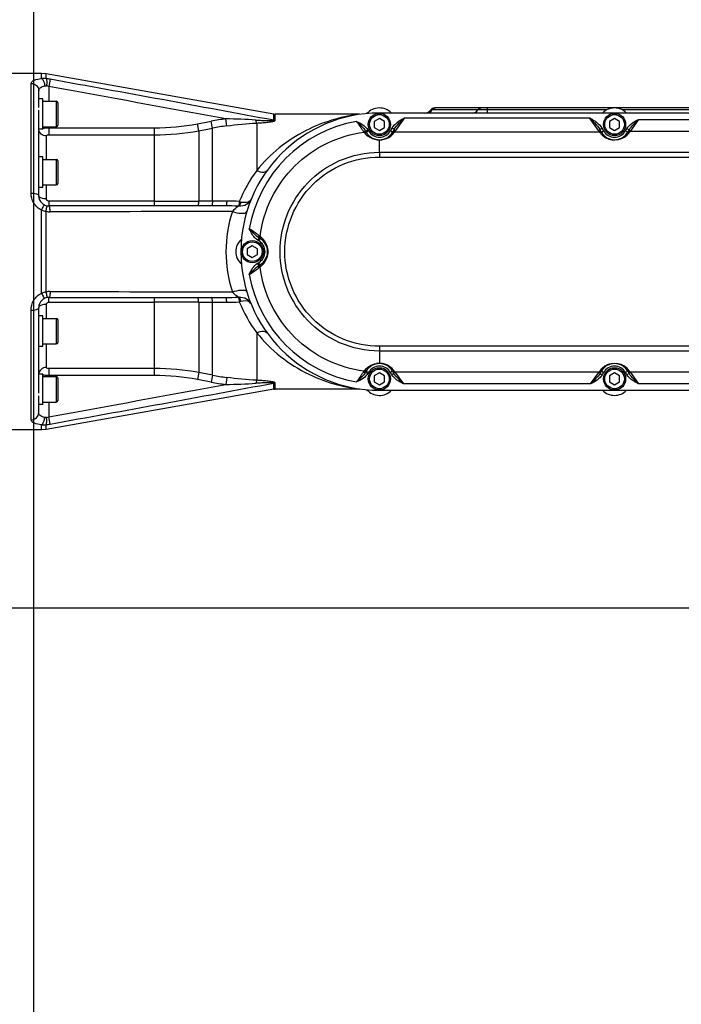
# Model space of a CAD drawing. Header units: millimetres. Extents: x 0 to 8410, y 0 to 5940.
# Tile 80 of 85: x 4230 to 4491, y 4258 to 4645. Entities that reach past the tile are written whole.
import ezdxf

# ---------------------------------------------------------------- set-up
doc = ezdxf.new("R2010")
doc.units = ezdxf.units.MM
doc.header["$LTSCALE"] = 462.55
doc.layers.get('0').update_dxf_attribs({"linetype": 'CONTINUOUS'})
for name, color, linetype in [('204101000013-1_DXF_DIMENSION', 7, 'CONTINUOUS'), ('204101000013_DXF_DIMENSION', 7, 'CONTINUOUS'), ('304102000041DXF_CONTINUOUS_LINE', 7, 'CONTINUOUS'), ('304102000042DXF_CONTINUOUS_LINE', 7, 'CONTINUOUS'), ('304106000033DXF_CONTINUOUS_LINE', 7, 'CONTINUOUS'), ('501023000065DXF_CONTINUOUS_LINE', 7, 'CONTINUOUS'), ('501023000132DXF_CONTINUOUS_LINE', 7, 'CONTINUOUS'), ('504021000002DXF_CONTINUOUS_LINE', 7, 'CONTINUOUS')]:
    doc.layers.add(name, color=color, linetype=linetype)
doc.styles.get("Standard").update_dxf_attribs({"font": 'txt', "width": 0.7})
doc.dimstyles.new('DIMSTYLE_3', dxfattribs={"dimtxt": 70, "dimasz": 60, "dimexe": 1.5, "dimexo": 0, "dimgap": 1.75, "dimtad": 0, "dimtih": 1, "dimtoh": 1, "dimdec": 0, "dimdsep": 46, "dimtxsty": 'Standard', "dimblk": '_FILLED', "dimblk1": '_FILLED', "dimblk2": '_FILLED', "dimcen": 0.09, "dimclrt": 5, "dimazin": 2, "dimtfac": 1, "dimtdec": 0, "dimtofl": 0, "dimtmove": 0, "dimatfit": 3, "dimldrblk": '_FILLED', "dimfxl": 0, "dimtolj": 1, "dimarcsym": 0})
doc.dimstyles.new('DIMSTYLE_4', dxfattribs={"dimtxt": 70, "dimasz": 60, "dimexe": 1.5, "dimexo": 0, "dimgap": 1.75, "dimtad": 0, "dimtih": 1, "dimtoh": 1, "dimdec": 9, "dimdsep": 46, "dimtxsty": 'Standard', "dimblk": '_FILLED', "dimblk1": '_FILLED', "dimblk2": '_FILLED', "dimcen": 0.09, "dimclrt": 5, "dimazin": 2, "dimtp": 0.01, "dimtm": 0.01, "dimtfac": 1, "dimtdec": 9, "dimtofl": 0, "dimtmove": 0, "dimatfit": 3, "dimldrblk": '_FILLED', "dimfxl": 0, "dimtolj": 1, "dimarcsym": 0})
doc.dimstyles.new('DIMSTYLE_7', dxfattribs={"dimtxt": 70, "dimasz": 60, "dimexe": 1.5, "dimexo": 0, "dimgap": 1.75, "dimtad": 1, "dimdsep": 46, "dimtxsty": 'Standard', "dimblk": '_FILLED', "dimblk1": '_FILLED', "dimblk2": '_FILLED', "dimcen": 0.09, "dimclrt": 5, "dimazin": 2, "dimtp": 0.01, "dimtm": 0.01, "dimtfac": 1, "dimtofl": 0, "dimtmove": 0, "dimatfit": 3, "dimldrblk": '_FILLED', "dimfxl": 0, "dimtolj": 1, "dimarcsym": 0})
doc.dimstyles.new('DIMSTYLE_8', dxfattribs={"dimtxt": 70, "dimasz": 60, "dimexe": 1.5, "dimexo": 0, "dimgap": 1.75, "dimtad": 0, "dimtih": 1, "dimtoh": 1, "dimdec": 1, "dimdsep": 46, "dimtxsty": 'Standard', "dimblk": '_FILLED', "dimblk1": '_FILLED', "dimblk2": '_FILLED', "dimcen": 0.09, "dimclrt": 5, "dimazin": 2, "dimtp": 0.01, "dimtm": 0.01, "dimtfac": 1, "dimtdec": 1, "dimtofl": 0, "dimtmove": 0, "dimatfit": 3, "dimldrblk": '_FILLED', "dimfxl": 0, "dimtolj": 1, "dimarcsym": 0})

# ---------------------------------------------------------------- blocks, each defined once
blk = doc.blocks.new('*D7')
at = {"layer": '204101000013-1_DXF_DIMENSION', "color": 2, "linetype": 'Continuous'}
blk.add_line((5484.37, 3684.17), (5484.37, 5379.43), dxfattribs=at)
blk = doc.blocks.new('_FILLED')
at = {"color": 0, "linetype": 'ByBlock'}
blk.add_solid([(0, 0), (-1, 0.125), (-1, -0.125)], dxfattribs=at)
blk = doc.blocks.new('*D10')
at = {"layer": '204101000013-1_DXF_DIMENSION', "color": 2, "linetype": 'Continuous'}
blk.add_line((4009.53, 4414.17), (5658.26, 4414.17), dxfattribs=at)
blk = doc.blocks.new('*D11')
at = {"layer": '204101000013-1_DXF_DIMENSION', "color": 2, "linetype": 'Continuous'}
blk.add_line((3962.4, 5206.15), (5658.26, 5206.15), dxfattribs=at)
blk = doc.blocks.new('*D24')
at = {"layer": '204101000013-1_DXF_DIMENSION', "color": 2, "linetype": 'Continuous'}
for p, q in [((4319.75, 4804.4), (4319.75, 5379.43)), ((4235.96, 4686.98), (4319.75, 4804.4)), ((4235.96, 3684.17), (4235.96, 4686.98))]:
    blk.add_line(p, q, dxfattribs=at)
blk = doc.blocks.new('*D33')
at = {"layer": '204101000013_DXF_DIMENSION', "color": 2, "linetype": 'Continuous'}
for p, q in [((3962.4, 4457.95), (3962.4, 4872.38)), ((4741.9, 4585.65), (4741.9, 4872.38)), ((3962.4, 4857.38), (4352.15, 4857.38)), ((4741.9, 4857.38), (4352.15, 4857.38))]:
    blk.add_line(p, q, dxfattribs=at)
at = {"layer": '204101000013_DXF_DIMENSION', "color": 2, "linetype": 'Continuous', "xscale": 60, "yscale": 60, "zscale": 60, "rotation": 180}
blk.add_blockref('_FILLED', (3962.4, 4857.38), dxfattribs=at)
at = {"layer": '204101000013_DXF_DIMENSION', "color": 2, "linetype": 'Continuous', "xscale": 60, "yscale": 60, "zscale": 60}
blk.add_blockref('_FILLED', (4741.9, 4857.38), dxfattribs=at)

msp = doc.modelspace()

# ---------------------------------------------------------------- linework, layer by layer
at = {"color": 2, "linetype": 'Continuous'}
msp.add_arc((3962.401, 3684.175), 1521.972, 330, 180, dxfattribs=at)
at = {"layer": '304102000041DXF_CONTINUOUS_LINE', "color": 7, "linetype": 'Continuous'}
for p, q in [((4239.027, 4624.175), (4219.902, 4624.175)), ((4240.763, 4624.023), (4239.027, 4624.175)), ((4330.384, 4608.22), (4240.763, 4624.023)), ((4237.902, 4614.301), (4237.902, 4617.46)), ((4597.568, 4610.675), (4393.692, 4610.675)), ((4237.902, 4591.222), (4237.902, 4609.802)), ((4330.384, 4608.22), (4330.905, 4608.175)), ((4364.121, 4608.175), (4330.905, 4608.175)), ((4237.902, 4576.174), (4237.902, 4583.916)), ((4311.503, 4572.175), (4241.902, 4572.175)), ((4241.902, 4536.175), (4311.503, 4536.175)), ((4237.902, 4524.433), (4237.902, 4532.175)), ((4237.902, 4498.547), (4237.902, 4517.127)), ((4330.384, 4500.129), (4240.763, 4484.327)), ((4330.384, 4500.129), (4330.905, 4500.175)), ((4364.131, 4500.175), (4330.905, 4500.175)), ((4237.902, 4490.889), (4237.902, 4494.048)), ((4239.027, 4484.175), (4219.902, 4484.175)), ((4240.763, 4484.327), (4239.027, 4484.175))]:
    msp.add_line(p, q, dxfattribs=at)
at = {"layer": '304102000041DXF_CONTINUOUS_LINE', "color": 9, "linetype": 'Continuous'}
for p, q in [((4239.027, 4622.246), (4239.027, 4624.175)), ((4240.763, 4622.196), (4240.763, 4624.023)), ((4242.422, 4621.943), (4241.902, 4619.065)), ((4234.902, 4577.16), (4234.902, 4620.293)), ((4241.902, 4619.065), (4241.902, 4613.301)), ((4414.418, 4608.675), (4414.418, 4610.675)), ((4311.857, 4603.627), (4311.503, 4606.391)), ((4330.384, 4607.622), (4330.384, 4608.22)), ((4330.384, 4605.838), (4330.384, 4607.622)), ((4330.905, 4605.795), (4330.905, 4608.175)), ((4461.347, 4609.875), (4392.092, 4609.875)), ((4553.847, 4609.875), (4467.456, 4609.875)), ((4241.902, 4603.301), (4241.902, 4600.082)), ((4241.902, 4602.837), (4283.468, 4602.837)), ((4283.468, 4572.175), (4283.468, 4602.837)), ((4300.832, 4601.712), (4300.311, 4604.438)), ((4306.286, 4602.744), (4305.765, 4605.478)), ((4306.286, 4574.055), (4306.286, 4602.744)), ((4323.649, 4604.747), (4323.65, 4586.038)), ((4240.902, 4590.425), (4240.902, 4599.663)), ((4241.902, 4600.082), (4283.468, 4600.082)), ((4300.832, 4601.712), (4300.832, 4574.036)), ((4240.902, 4574.929), (4240.902, 4580.425)), ((4241.902, 4573.986), (4241.902, 4572.175)), ((4283.468, 4573.986), (4241.902, 4573.986)), ((4306.286, 4574.055), (4300.832, 4574.036)), ((4316.672, 4572.069), (4316.442, 4572.08)), ((4239.027, 4537.858), (4239.027, 4570.491)), ((4240.763, 4538.304), (4240.763, 4570.045)), ((4240.902, 4527.925), (4240.902, 4533.42)), ((4241.902, 4534.363), (4241.902, 4536.175)), ((4241.902, 4534.363), (4283.468, 4534.363)), ((4283.468, 4505.512), (4283.468, 4536.175)), ((4300.832, 4534.314), (4300.832, 4506.638)), ((4300.832, 4534.314), (4306.286, 4534.294)), ((4306.286, 4505.605), (4306.286, 4534.294)), ((4316.672, 4536.28), (4316.441, 4536.269)), ((4234.902, 4488.056), (4234.902, 4531.19)), ((4323.65, 4522.31), (4323.651, 4503.602)), ((4240.902, 4508.686), (4240.902, 4517.925)), ((4241.902, 4508.267), (4241.902, 4505.048)), ((4283.468, 4508.267), (4241.902, 4508.267)), ((4300.832, 4506.638), (4300.311, 4503.911)), ((4306.286, 4505.605), (4305.765, 4502.871)), ((4283.468, 4505.512), (4241.902, 4505.512)), ((4311.857, 4504.722), (4311.503, 4501.958)), ((4330.384, 4500.73), (4330.384, 4502.511)), ((4330.905, 4500.175), (4330.905, 4502.554)), ((4330.384, 4500.129), (4330.384, 4500.73)), ((4241.902, 4495.048), (4241.902, 4489.285)), ((4242.422, 4486.406), (4241.902, 4489.285)), ((4239.027, 4484.175), (4239.027, 4486.103)), ((4240.763, 4484.327), (4240.763, 4486.153))]:
    msp.add_line(p, q, dxfattribs=at)
for points in [[(4330.905, 4605.795), (4330.73, 4605.8), (4330.556, 4605.814), (4330.384, 4605.838)], [(4330.905, 4502.554), (4330.73, 4502.549), (4330.556, 4502.535), (4330.384, 4502.511)]]:
    msp.add_lwpolyline(points, dxfattribs=at)
for centre, radius, start, end in [((4239.66, 4614.163), 8.108, 82.18319, 94.47394), ((4237.241, 4593.493), 28.918, 79.67897, 83.00555), ((116.292, -18162.646), 23155.182, 79.5141052, 79.7353765), ((4238.683, 4608.947), 10.617, 72.35203, 77.65144), ((-1002.183, -24378.92), 29468.348, 79.6116928, 79.7492458), ((4394.073, 4609.159), 1.516, 90.06196, 104.22454), ((4323.611, 4511.798), 95.365, 97.29396, 100.7857), ((4304.068, 4274.878), 331.597, 86.66672, 88.7151), ((4283.417, 4692.777), 89.94, 270.03231, 280.82687), ((4323.615, 4511.45), 92.925, 97.2694, 100.74816), ((4283.422, 4693.911), 93.828, 270.02768, 280.69337), ((4366.835, 4553.606), 54.008, 143.09309, 157.94138), ((4283.295, 7666.328), 3092.342, 270.003204, 270.324946), ((4311.428, 4439.043), 133.132, 87.84186, 89.96768), ((4311.861, 4504.603), 69.46, 85.93814, 90.00286), ((4335.111, 4658.021), 86.106, 257.70952, 258.09769), ((4243.289, 4583.479), 13.669, 251.83485, 259.35177), ((4242.415, 4576.582), 6.742, 255.81775, 270.06698), ((4362.137, 4554.175), 50.603, 161.78111, 198.21874), ((4243.288, 4524.874), 13.665, 100.64773, 108.16518), ((4242.415, 4531.768), 6.742, 89.93304, 104.18226), ((4283.295, 1442.022), 3092.342, 89.675054, 89.996796), ((4311.428, 4669.29), 133.115, 270.03222, 272.15797), ((4311.858, 4603.776), 69.49, 269.99947, 274.06464), ((4334.864, 4451.595), 84.816, 101.91524, 102.30939), ((4366.602, 4554.6), 53.735, 202.01099, 216.93503), ((4283.422, 4414.439), 93.828, 79.30663, 89.97232), ((4323.615, 4596.9), 92.925, 259.25185, 262.73059), ((-1002.187, 33487.295), 29468.374, 280.2507543, 280.3883071), ((116.293, 27270.987), 23155.174, 280.2646235, 280.4858948), ((4283.417, 4415.572), 89.94, 79.17313, 89.96769), ((4323.611, 4596.552), 95.365, 259.21431, 262.70603), ((4304.072, 4833.37), 331.495, 271.28459, 273.33359), ((4237.241, 4514.857), 28.918, 276.99446, 280.32102), ((4238.683, 4499.402), 10.617, 282.34866, 287.64785), ((4239.66, 4494.188), 8.109, 265.5246, 277.8162)]:
    msp.add_arc(centre, radius, start, end, dxfattribs=at)
at = {"layer": '304102000041DXF_CONTINUOUS_LINE', "color": 7, "linetype": 'Continuous'}
for centre, radius, start, end in [((4393.692, 4608.675), 2, 89.99819, 143.12856), ((4389.692, 4611.675), 3, 270.00001, 323.13113), ((4241.902, 4576.175), 4, 180.00794, 269.9999), ((4241.902, 4532.175), 4, 90, 180)]:
    msp.add_arc(centre, radius, start, end, dxfattribs=at)
at = {"layer": '304102000041DXF_CONTINUOUS_LINE', "color": 9, "linetype": 'Continuous'}
for points, knots in [([(4234.902, 4620.293), (4234.901, 4620.835), (4236.483, 4622.02), (4237.987, 4622.129), (4239.027, 4622.246)], [0, 0, 0, 0, 0.3410491, 1, 1, 1, 1]), ([(4239.027, 4622.246), (4239.417, 4622.05), (4239.982, 4621), (4240.201, 4619.968), (4240.259, 4619.329)], [0, 0, 0, 0, 0.4049506, 1, 1, 1, 1]), ([(4240.763, 4622.196), (4240.986, 4621.907), (4241.044, 4620.854), (4241.024, 4619.919), (4240.953, 4619.319)], [0, 0, 0, 0, 0.3760513, 1, 1, 1, 1]), ([(4234.902, 4620.293), (4235.661, 4620.293), (4237.22, 4619.728), (4237.902, 4618.189), (4237.902, 4617.46)], [0, 0, 0, 0, 0.5100769, 1, 1, 1, 1]), ([(4237.902, 4617.46), (4237.902, 4617.894), (4238.538, 4618.944), (4239.636, 4619.211), (4240.259, 4619.329)], [0, 0, 0, 0, 0.406112, 1, 1, 1, 1]), ([(4363.445, 4608.079), (4356.387, 4607.151), (4341.309, 4602.6), (4328.805, 4592.578), (4323.65, 4586.038)], [0, 0, 0, 0, 0.4608815, 1, 1, 1, 1]), ([(4239.441, 4602.744), (4239.625, 4602.76), (4240.444, 4602.817), (4241.265, 4602.837), (4241.902, 4602.837)], [0, 0, 0, 0, 0.2250843, 1, 1, 1, 1]), ([(4323.348, 4605.914), (4323.96, 4605.877), (4325.184, 4605.809), (4326.707, 4605.742), (4327.929, 4605.702), (4328.805, 4605.693), (4329.604, 4605.683), (4330.015, 4605.743), (4330.399, 4605.751), (4330.384, 4605.838)], [0, 0, 0, 0, 0.2606119, 0.5202644, 0.6493656, 0.7773165, 0.9011471, 0.962476, 1, 1, 1, 1]), ([(4323.65, 4604.747), (4323.619, 4604.812), (4323.475, 4605.189), (4323.401, 4605.587), (4323.348, 4605.914)], [0, 0, 0, 0, 0.1784305, 1, 1, 1, 1]), ([(4323.649, 4604.747), (4324.331, 4604.786), (4325.692, 4604.873), (4327.658, 4605.047), (4329.342, 4605.237), (4330.28, 4605.468), (4330.905, 4605.622), (4330.905, 4605.795)], [0, 0, 0, 0, 0.2773943, 0.5509314, 0.8133136, 0.9296838, 1, 1, 1, 1]), ([(4240.902, 4599.663), (4240.16, 4599.663), (4238.658, 4600.162), (4237.928, 4601.611), (4237.903, 4602.305)], [0, 0, 0, 0, 0.5163205, 1, 1, 1, 1]), ([(4240.902, 4599.663), (4240.901, 4599.721), (4241.114, 4600.078), (4241.58, 4600.082), (4241.902, 4600.082)], [0, 0, 0, 0, 0.1517033, 1, 1, 1, 1]), ([(4323.65, 4586.039), (4324.066, 4585.844), (4325.295, 4585.348), (4327.158, 4585.306), (4327.705, 4586.064)], [0, 0, 0, 0, 0.3295075, 1, 1, 1, 1]), ([(4239.027, 4570.491), (4237.78, 4571.078), (4235.638, 4573.042), (4234.901, 4575.817), (4234.902, 4577.16)], [0, 0, 0, 0, 0.5064289, 1, 1, 1, 1]), ([(4234.902, 4577.16), (4235.615, 4577.16), (4236.553, 4577.104), (4237.902, 4576.548), (4237.902, 4576.175)], [0, 0, 0, 0, 0.6562743, 1, 1, 1, 1]), ([(4240.902, 4574.929), (4240.184, 4574.929), (4239.135, 4574.996), (4237.902, 4575.76), (4237.902, 4576.175)], [0, 0, 0, 0, 0.633742, 1, 1, 1, 1]), ([(4239.027, 4570.491), (4239.271, 4571.004), (4239.622, 4571.731), (4240.013, 4572.287), (4240.199, 4572.555), (4240.259, 4572.528)], [0, 0, 0, 0, 0.7092714, 0.917829, 1, 1, 1, 1]), ([(4240.763, 4570.045), (4240.874, 4570.57), (4241.009, 4571.308), (4241.04, 4571.975), (4241.017, 4572.273), (4240.953, 4572.289)], [0, 0, 0, 0, 0.7064278, 0.9135783, 1, 1, 1, 1]), ([(4242.422, 4569.84), (4242.4, 4570.403), (4242.301, 4571.009), (4242.147, 4572.175), (4241.902, 4572.175)], [0, 0, 0, 0, 0.6969369, 1, 1, 1, 1]), ([(4300.832, 4574.036), (4300.797, 4573.581), (4300.719, 4573.069), (4300.51, 4572.175), (4300.311, 4572.175)], [0, 0, 0, 0, 0.6962156, 1, 1, 1, 1]), ([(4306.286, 4574.055), (4306.251, 4573.596), (4306.172, 4573.081), (4305.966, 4572.175), (4305.765, 4572.175)], [0, 0, 0, 0, 0.6963703, 1, 1, 1, 1]), ([(4311.857, 4574.063), (4311.834, 4573.604), (4311.727, 4573.143), (4311.69, 4572.175), (4311.503, 4572.175)], [0, 0, 0, 0, 0.7116019, 1, 1, 1, 1]), ([(4316.672, 4572.069), (4316.475, 4571.98), (4315.514, 4571.412), (4314.666, 4570.665), (4314.07, 4569.996)], [0, 0, 0, 0, 0.1944677, 1, 1, 1, 1]), ([(4316.782, 4573.888), (4316.759, 4573.679), (4316.671, 4573.076), (4316.618, 4572.443), (4316.441, 4572.08)], [0, 0, 0, 0, 0.3427579, 1, 1, 1, 1]), ([(4321.412, 4574.693), (4321.071, 4573.858), (4319.651, 4572.363), (4317.664, 4571.987), (4316.672, 4572.069)], [0, 0, 0, 0, 0.4754171, 1, 1, 1, 1]), ([(4317.353, 4573.766), (4317.31, 4573.569), (4317.153, 4572.988), (4316.976, 4572.344), (4316.672, 4572.069)], [0, 0, 0, 0, 0.3302976, 1, 1, 1, 1]), ([(4317.352, 4573.766), (4317.821, 4573.668), (4319.157, 4573.466), (4321.052, 4573.813), (4321.412, 4574.693)], [0, 0, 0, 0, 0.334958, 1, 1, 1, 1]), ([(4314.07, 4569.996), (4315.284, 4569.593), (4316.87, 4569.2), (4319.534, 4569.284), (4319.726, 4569.92)], [0, 0, 0, 0, 0.6582035, 1, 1, 1, 1]), ([(4234.902, 4531.19), (4234.901, 4532.533), (4235.638, 4535.307), (4237.78, 4537.271), (4239.027, 4537.858)], [0, 0, 0, 0, 0.4935711, 1, 1, 1, 1]), ([(4239.027, 4537.858), (4239.271, 4537.346), (4239.622, 4536.618), (4240.013, 4536.063), (4240.199, 4535.795), (4240.259, 4535.822)], [0, 0, 0, 0, 0.7092911, 0.917838, 1, 1, 1, 1]), ([(4240.763, 4538.304), (4240.874, 4537.779), (4241.009, 4537.041), (4241.04, 4536.374), (4241.017, 4536.076), (4240.953, 4536.06)], [0, 0, 0, 0, 0.7064256, 0.9135781, 1, 1, 1, 1]), ([(4242.422, 4538.509), (4242.4, 4537.946), (4242.301, 4537.34), (4242.147, 4536.175), (4241.902, 4536.175)], [0, 0, 0, 0, 0.6969332, 1, 1, 1, 1]), ([(4314.07, 4538.354), (4314.289, 4538.108), (4315.074, 4537.323), (4315.959, 4536.604), (4316.672, 4536.28)], [0, 0, 0, 0, 0.2961605, 1, 1, 1, 1]), ([(4314.071, 4538.353), (4315.284, 4538.756), (4316.87, 4539.149), (4319.534, 4539.065), (4319.726, 4538.429)], [0, 0, 0, 0, 0.6581917, 1, 1, 1, 1]), ([(4240.902, 4533.42), (4240.184, 4533.42), (4239.135, 4533.353), (4237.902, 4532.589), (4237.902, 4532.175)], [0, 0, 0, 0, 0.6337442, 1, 1, 1, 1]), ([(4300.832, 4534.314), (4300.797, 4534.768), (4300.719, 4535.28), (4300.51, 4536.175), (4300.311, 4536.175)], [0, 0, 0, 0, 0.6962156, 1, 1, 1, 1]), ([(4306.286, 4534.294), (4306.251, 4534.753), (4306.172, 4535.269), (4305.966, 4536.175), (4305.765, 4536.175)], [0, 0, 0, 0, 0.6963704, 1, 1, 1, 1]), ([(4311.857, 4534.286), (4311.834, 4534.745), (4311.727, 4535.206), (4311.69, 4536.175), (4311.503, 4536.175)], [0, 0, 0, 0, 0.7116026, 1, 1, 1, 1]), ([(4316.441, 4536.269), (4316.48, 4536.189), (4316.651, 4535.595), (4316.724, 4534.983), (4316.782, 4534.461)], [0, 0, 0, 0, 0.1440318, 1, 1, 1, 1]), ([(4316.672, 4536.28), (4317.664, 4536.362), (4319.651, 4535.986), (4321.071, 4534.492), (4321.411, 4533.657)], [0, 0, 0, 0, 0.5245868, 1, 1, 1, 1]), ([(4316.672, 4536.28), (4316.746, 4536.213), (4317.096, 4535.697), (4317.243, 4535.086), (4317.352, 4534.583)], [0, 0, 0, 0, 0.1625741, 1, 1, 1, 1]), ([(4321.411, 4533.657), (4321.312, 4533.901), (4320.257, 4535.026), (4318.516, 4534.828), (4317.352, 4534.583)], [0, 0, 0, 0, 0.1815094, 1, 1, 1, 1]), ([(4234.902, 4531.19), (4235.615, 4531.19), (4236.553, 4531.245), (4237.902, 4531.801), (4237.902, 4532.175)], [0, 0, 0, 0, 0.656275, 1, 1, 1, 1]), ([(4323.65, 4522.31), (4324.066, 4522.506), (4325.295, 4523.001), (4327.158, 4523.043), (4327.705, 4522.285)], [0, 0, 0, 0, 0.3295081, 1, 1, 1, 1]), ([(4323.65, 4522.31), (4329.059, 4515.449), (4339.557, 4507.266), (4353.298, 4502.206), (4360.133, 4500.771), (4363.07, 4500.268), (4364.202, 4500.175)], [0, 0, 0, 0, 0.5558782, 0.8107514, 0.9277229, 1, 1, 1, 1]), ([(4240.902, 4508.686), (4240.16, 4508.686), (4238.658, 4508.187), (4237.928, 4506.738), (4237.903, 4506.044)], [0, 0, 0, 0, 0.5163215, 1, 1, 1, 1]), ([(4241.902, 4505.512), (4241.265, 4505.512), (4240.444, 4505.532), (4239.625, 4505.589), (4239.441, 4505.605)], [0, 0, 0, 0, 0.7749157, 1, 1, 1, 1]), ([(4241.902, 4508.267), (4241.774, 4508.267), (4241.44, 4508.289), (4240.901, 4508.443), (4240.902, 4508.686)], [0, 0, 0, 0, 0.3447274, 1, 1, 1, 1]), ([(4323.65, 4503.602), (4323.619, 4503.537), (4323.475, 4503.16), (4323.401, 4502.762), (4323.348, 4502.436)], [0, 0, 0, 0, 0.1784314, 1, 1, 1, 1]), ([(4330.384, 4502.511), (4330.398, 4502.596), (4330.014, 4502.607), (4329.603, 4502.665), (4328.801, 4502.656), (4327.927, 4502.647), (4326.705, 4502.608), (4325.183, 4502.54), (4323.96, 4502.472), (4323.348, 4502.436)], [0, 0, 0, 0, 0.0368281, 0.0997309, 0.223158, 0.351042, 0.4800731, 0.7395565, 1, 1, 1, 1]), ([(4330.905, 4502.554), (4330.905, 4502.727), (4330.281, 4502.881), (4329.344, 4503.111), (4327.659, 4503.302), (4325.694, 4503.476), (4324.333, 4503.563), (4323.651, 4503.602)], [0, 0, 0, 0, 0.0701188, 0.1865205, 0.4489689, 0.7225523, 1, 1, 1, 1]), ([(4234.902, 4488.056), (4235.661, 4488.056), (4237.22, 4488.621), (4237.902, 4490.16), (4237.902, 4490.89)], [0, 0, 0, 0, 0.5100771, 1, 1, 1, 1]), ([(4240.259, 4489.02), (4239.636, 4489.138), (4238.538, 4489.405), (4237.902, 4490.456), (4237.902, 4490.889)], [0, 0, 0, 0, 0.5938877, 1, 1, 1, 1]), ([(4239.027, 4486.103), (4237.987, 4486.22), (4236.483, 4486.329), (4234.901, 4487.514), (4234.902, 4488.056)], [0, 0, 0, 0, 0.6589498, 1, 1, 1, 1]), ([(4239.027, 4486.103), (4239.417, 4486.299), (4239.982, 4487.349), (4240.201, 4488.381), (4240.259, 4489.02)], [0, 0, 0, 0, 0.4049239, 1, 1, 1, 1]), ([(4240.763, 4486.154), (4240.986, 4486.442), (4241.044, 4487.495), (4241.024, 4488.43), (4240.953, 4489.031)], [0, 0, 0, 0, 0.376063, 1, 1, 1, 1])]:
    msp.add_open_spline(points, degree=3, knots=knots, dxfattribs=at)
for points in [[(4240.259, 4619.329), (4240.486, 4619.372), (4240.727, 4619.368), (4240.953, 4619.319)], [(4392.685, 4609.875), (4392.915, 4610.228), (4393.292, 4610.525), (4393.7, 4610.628)], [(4410.583, 4609.875), (4410.874, 4610.322), (4411.435, 4610.675), (4411.969, 4610.675)], [(4390.607, 4608.675), (4391.407, 4608.675), (4392.249, 4609.204), (4392.685, 4609.875)], [(4408.505, 4608.675), (4409.305, 4608.675), (4410.147, 4609.204), (4410.583, 4609.875)], [(4300.311, 4604.438), (4302.129, 4604.785), (4303.947, 4605.132), (4305.765, 4605.478)], [(4300.832, 4601.712), (4302.65, 4602.056), (4304.468, 4602.4), (4306.286, 4602.744)], [(4311.857, 4603.627), (4315.774, 4604.127), (4319.707, 4604.515), (4323.649, 4604.747)], [(4241.902, 4573.986), (4241.443, 4573.986), (4240.901, 4574.471), (4240.902, 4574.929)], [(4311.857, 4574.063), (4310, 4574.061), (4308.143, 4574.058), (4306.286, 4574.055)], [(4314.07, 4569.996), (4290.188, 4569.932), (4266.305, 4569.882), (4242.422, 4569.84)], [(4242.422, 4538.509), (4266.305, 4538.467), (4290.188, 4538.418), (4314.07, 4538.354)], [(4240.902, 4533.42), (4240.901, 4533.878), (4241.443, 4534.364), (4241.902, 4534.363)], [(4306.286, 4534.294), (4308.143, 4534.291), (4310, 4534.288), (4311.857, 4534.286)], [(4306.286, 4505.605), (4304.468, 4505.949), (4302.65, 4506.293), (4300.832, 4506.638)], [(4305.765, 4502.871), (4303.947, 4503.217), (4302.129, 4503.564), (4300.311, 4503.911)], [(4323.651, 4503.602), (4319.709, 4503.834), (4315.774, 4504.222), (4311.857, 4504.722)], [(4240.953, 4489.031), (4240.727, 4488.981), (4240.486, 4488.977), (4240.259, 4489.02)]]:
    msp.add_open_spline(points, degree=3, dxfattribs=at)
at = {"layer": '304102000042DXF_CONTINUOUS_LINE', "color": 7, "linetype": 'Continuous'}
for p, q in [((4741.902, 4608.675), (4371.902, 4608.675)), ((4366.705, 4601.175), (4366.47, 4601.582)), ((4377.729, 4602.268), (4377.098, 4601.175)), ((4459.205, 4601.175), (4458.574, 4602.268)), ((4470.092, 4602.03), (4469.598, 4601.175)), ((4324.492, 4559.607), (4324.902, 4559.371)), ((4324.902, 4548.978), (4324.493, 4548.742)), ((4366.469, 4506.765), (4366.705, 4507.175)), ((4377.098, 4507.175), (4377.592, 4506.319)), ((4458.712, 4506.319), (4459.205, 4507.175)), ((4469.598, 4507.175), (4470.092, 4506.319)), ((4371.902, 4499.675), (4741.902, 4499.675))]:
    msp.add_line(p, q, dxfattribs=at)
at = {"layer": '304102000042DXF_CONTINUOUS_LINE', "color": 9, "linetype": 'Continuous'}
for p, q in [((4381.76, 4606.849), (4378.289, 4601.84)), ((4381.76, 4606.849), (4454.543, 4606.849)), ((4458.014, 4601.84), (4454.543, 4606.849)), ((4376.232, 4601.675), (4376.863, 4602.768)), ((4377.729, 4602.268), (4376.863, 4602.768)), ((4458.574, 4602.268), (4459.44, 4602.768)), ((4459.44, 4602.768), (4460.071, 4601.675)), ((4468.732, 4601.675), (4469.226, 4602.53)), ((4470.092, 4602.03), (4469.226, 4602.53)), ((4473.866, 4606.167), (4470.637, 4601.657)), ((4473.866, 4606.167), (4547.438, 4606.167)), ((4366.47, 4601.582), (4366.586, 4601.649)), ((4366.586, 4601.649), (4367.336, 4602.082)), ((4366.705, 4601.175), (4367.571, 4601.675)), ((4367.336, 4602.082), (4367.571, 4601.675)), ((4377.098, 4601.175), (4376.232, 4601.675)), ((4377.87, 4601.264), (4458.433, 4601.264)), ((4378.289, 4601.84), (4378.137, 4601.62)), ((4458.166, 4601.62), (4458.014, 4601.84)), ((4459.205, 4601.175), (4460.071, 4601.675)), ((4469.598, 4601.175), (4468.732, 4601.675)), ((4470.582, 4601.582), (4470.531, 4601.513)), ((4470.531, 4601.513), (4550.772, 4601.513)), ((4470.637, 4601.657), (4470.582, 4601.582)), ((4371.902, 4598.091), (4371.902, 4598.175)), ((4371.902, 4593.24), (4371.902, 4598.091)), ((4371.902, 4593.24), (4371.902, 4591.378)), ((4371.902, 4593.24), (4741.901, 4593.24)), ((4371.902, 4591.378), (4741.902, 4591.378)), ((4324.428, 4559.49), (4323.995, 4558.74)), ((4324.402, 4558.505), (4323.995, 4558.74)), ((4324.902, 4559.371), (4324.402, 4558.505)), ((4324.495, 4559.606), (4324.428, 4559.49)), ((4323.995, 4549.61), (4324.402, 4549.844)), ((4324.428, 4548.86), (4323.995, 4549.61)), ((4324.902, 4548.978), (4324.402, 4549.844)), ((4324.495, 4548.744), (4324.428, 4548.86)), ((4371.902, 4516.971), (4371.902, 4510.175)), ((4741.902, 4516.971), (4371.902, 4516.971)), ((4741.901, 4515.109), (4371.902, 4515.109)), ((4366.47, 4506.767), (4366.586, 4506.7)), ((4366.586, 4506.7), (4367.336, 4506.267)), ((4366.705, 4507.175), (4367.571, 4506.675)), ((4367.571, 4506.675), (4367.336, 4506.267)), ((4377.098, 4507.175), (4376.232, 4506.675)), ((4376.726, 4505.819), (4376.232, 4506.675)), ((4377.592, 4506.319), (4376.726, 4505.819)), ((4458.272, 4506.836), (4378.031, 4506.836)), ((4378.031, 4506.836), (4378.137, 4506.692)), ((4378.137, 4506.692), (4381.366, 4502.182)), ((4454.937, 4502.182), (4458.166, 4506.692)), ((4458.166, 4506.692), (4458.221, 4506.768)), ((4458.221, 4506.768), (4458.272, 4506.836)), ((4458.712, 4506.319), (4459.578, 4505.819)), ((4459.205, 4507.175), (4460.071, 4506.675)), ((4460.071, 4506.675), (4459.578, 4505.819)), ((4469.598, 4507.175), (4468.732, 4506.675)), ((4469.226, 4505.819), (4468.732, 4506.675)), ((4470.092, 4506.319), (4469.226, 4505.819)), ((4550.772, 4506.836), (4470.531, 4506.836)), ((4470.531, 4506.836), (4470.637, 4506.692)), ((4470.637, 4506.692), (4473.866, 4502.182)), ((4454.937, 4502.182), (4381.366, 4502.182)), ((4547.437, 4502.182), (4473.866, 4502.182))]:
    msp.add_line(p, q, dxfattribs=at)
at = {"layer": '304102000042DXF_CONTINUOUS_LINE', "color": 7, "linetype": 'Continuous'}
for centre, radius, start, end in [((4371.902, 4554.175), 54.5, 90, 270), ((4371.902, 4604.175), 6, 210.00084, 330.00926), ((4464.402, 4604.175), 6, 209.99112, 330), ((4321.902, 4554.175), 6, 300.00086, 59.99933), ((4371.902, 4504.175), 6, 30, 149.99936), ((4464.402, 4504.175), 6, 30, 150)]:
    msp.add_arc(centre, radius, start, end, dxfattribs=at)
at = {"layer": '304102000042DXF_CONTINUOUS_LINE', "color": 9, "linetype": 'Continuous'}
for centre, radius, start, end in [((4371.912, 4554.165), 52, 99.98673, 170.01329), ((4613.289, 4775.97), 302.985, 214.2664, 215.14286), ((4369.835, 4604.601), 5.265, 215.18896, 221.29702), ((4371.662, 4605.3), 7.131, 215.82071, 219.64009), ((4371.697, 4605.329), 7.177, 219.64335, 221.86071), ((4371.754, 4605.385), 7.257, 221.89052, 233.39247), ((4371.902, 4604.175), 5, 210, 330), ((4371.902, 4605.291), 7.2, 277.33892, 308.35529), ((4371.893, 4605.3), 7.212, 308.36323, 317.94408), ((4371.893, 4605.299), 7.211, 317.95314, 318.48725), ((4371.896, 4605.296), 7.207, 318.49069, 325.9856), ((4373.235, 4605.019), 5.965, 320.9925, 325.26856), ((4463.07, 4605.02), 5.967, 214.73207, 219.00655), ((4464.402, 4605.292), 7.201, 214.01084, 217.78873), ((4464.403, 4605.293), 7.202, 217.78928, 221.35022), ((4464.411, 4605.301), 7.213, 221.35982, 231.16934), ((4464.402, 4605.292), 7.2, 231.17888, 313.50958), ((4464.402, 4604.175), 5, 210, 330), ((4464.396, 4605.296), 7.207, 313.51354, 320.53896), ((4470.351, 4600.506), 0.99, 138.51027, 148.31317), ((4464.394, 4605.297), 7.209, 320.54733, 328.3446), ((4371.902, 4605.682), 7.59, 263.49887, 269.99932), ((4371.899, 4605.334), 7.242, 270.02341, 277.31705), ((4142.624, 4301.974), 316.135, 54.87635, 55.71632), ((4321.476, 4556.241), 5.265, 48.69706, 54.81224), ((4320.763, 4554.397), 7.153, 48.09395, 54.16298), ((4321.902, 4554.175), 5, 300, 60), ((4320.738, 4554.369), 7.19, 45.49954, 48.10009), ((4320.684, 4554.317), 7.266, 36.46376, 45.47885), ((4320.777, 4553.934), 7.13, 305.829, 309.6454), ((4320.744, 4553.973), 7.181, 309.64854, 311.8891), ((4320.689, 4554.028), 7.259, 311.91891, 323.46042), ((4149.623, 4796.269), 303.841, 304.26672, 305.1406), ((4371.912, 4554.184), 52, 189.98563, 260.01211), ((4321.475, 4552.108), 5.265, 305.18792, 311.30223), ((4371.902, 4502.633), 7.625, 90.00698, 98.83233), ((4371.901, 4503.05), 7.207, 87.71107, 89.99342), ((4371.901, 4503.046), 7.211, 80.7487, 87.71363), ((4371.902, 4503.058), 7.2, 46.21362, 80.74125), ((4464.402, 4503.058), 7.2, 46.2717, 133.30403), ((4623.34, 4325.418), 315.21, 144.8741, 145.71664), ((4369.835, 4503.748), 5.265, 138.70238, 144.81115), ((4371.688, 4503.029), 7.165, 136.62215, 144.16581), ((4371.714, 4503.004), 7.2, 135.44639, 136.62456), ((4371.757, 4502.959), 7.263, 126.5288, 135.42874), ((4371.902, 4504.175), 5, 30, 150), ((4371.896, 4503.053), 7.207, 38.30388, 46.21046), ((4377.851, 4507.843), 0.99, 211.68754, 221.4905), ((4371.907, 4503.062), 7.193, 35.61449, 38.3035), ((4371.898, 4503.055), 7.204, 31.65162, 35.61455), ((4464.409, 4503.052), 7.209, 140.43576, 148.34439), ((4464.407, 4503.053), 7.207, 133.30793, 140.42707), ((4458.452, 4507.843), 0.99, 318.51027, 328.31317), ((4464.402, 4504.175), 5, 30, 150), ((4464.397, 4503.054), 7.206, 38.30536, 46.26815), ((4470.351, 4507.843), 0.99, 211.68754, 221.4905), ((4464.407, 4503.062), 7.193, 35.63009, 38.30494), ((4464.398, 4503.055), 7.204, 31.65162, 35.63015)]:
    msp.add_arc(centre, radius, start, end, dxfattribs=at)
for points, knots in [([(4376.863, 4602.768), (4377.396, 4603.691), (4379.033, 4605.176), (4380.829, 4606.316), (4381.76, 4606.849)], [0, 0, 0, 0, 0.4984899, 1, 1, 1, 1]), ([(4377.729, 4602.268), (4378.232, 4603.139), (4379.617, 4604.664), (4381.024, 4606.126), (4381.759, 4606.849)], [0, 0, 0, 0, 0.4936876, 1, 1, 1, 1]), ([(4454.543, 4606.849), (4454.802, 4606.777), (4455.215, 4606.396), (4456.149, 4605.878), (4457.678, 4604.803), (4458.907, 4603.691), (4459.44, 4602.768)], [0, 0, 0, 0, 0.1254627, 0.2508134, 0.5015639, 1, 1, 1, 1]), ([(4454.544, 4606.849), (4454.953, 4606.532), (4455.614, 4605.725), (4457.052, 4604.294), (4458.072, 4603.139), (4458.574, 4602.268)], [0, 0, 0, 0, 0.2541352, 0.5063214, 1, 1, 1, 1]), ([(4362.894, 4605.377), (4363.555, 4604.79), (4364.795, 4603.581), (4366.042, 4602.324), (4366.47, 4601.582)], [0, 0, 0, 0, 0.5078438, 1, 1, 1, 1]), ([(4362.894, 4605.377), (4363.755, 4605.013), (4365.392, 4604.138), (4366.873, 4602.885), (4367.336, 4602.082)], [0, 0, 0, 0, 0.5019627, 1, 1, 1, 1]), ([(4470.092, 4602.03), (4470.552, 4602.828), (4471.863, 4604.198), (4473.178, 4605.514), (4473.866, 4606.167)], [0, 0, 0, 0, 0.4927222, 1, 1, 1, 1]), ([(4324.95, 4560.196), (4325.619, 4565.39), (4328.704, 4575.605), (4338.023, 4588.452), (4350.846, 4597.508), (4360.848, 4600.478), (4365.88, 4601.127)], [0, 0, 0, 0, 0.2533929, 0.5052604, 0.7545042, 1, 1, 1, 1]), ([(4371.043, 4598.14), (4370.627, 4598.187), (4369.342, 4598.44), (4368.138, 4599.031), (4367.426, 4599.56)], [0, 0, 0, 0, 0.3207984, 1, 1, 1, 1]), ([(4377.135, 4601.08), (4377.112, 4601.046), (4377.076, 4600.959), (4377.074, 4600.866), (4377.078, 4600.816)], [0, 0, 0, 0, 0.4532194, 1, 1, 1, 1]), ([(4459.168, 4601.08), (4459.191, 4601.046), (4459.227, 4600.959), (4459.229, 4600.866), (4459.225, 4600.816)], [0, 0, 0, 0, 0.4532191, 1, 1, 1, 1]), ([(4371.902, 4515.11), (4366.568, 4515.11), (4355.986, 4517.31), (4343.034, 4526.386), (4334.736, 4539.318), (4331.894, 4554.175), (4334.736, 4569.032), (4343.034, 4581.963), (4355.986, 4591.039), (4366.568, 4593.239), (4371.902, 4593.239)], [0, 0, 0, 0, 0.1312373, 0.2571479, 0.3794745, 0.5, 0.6205255, 0.7428521, 0.8687627, 1, 1, 1, 1]), ([(4371.902, 4516.971), (4367.065, 4516.971), (4357.284, 4518.905), (4344.916, 4527.176), (4336.634, 4539.562), (4333.73, 4554.174), (4336.634, 4568.786), (4344.916, 4581.173), (4357.284, 4589.445), (4367.065, 4591.378), (4371.902, 4591.378)], [0, 0, 0, 0, 0.1249359, 0.2499369, 0.374968, 0.4999983, 0.6250288, 0.7500599, 0.8750623, 1, 1, 1, 1]), ([(4323.995, 4558.74), (4322.795, 4559.432), (4321.743, 4561.13), (4320.882, 4562.752), (4320.699, 4563.183)], [0, 0, 0, 0, 0.7475697, 1, 1, 1, 1]), ([(4324.491, 4559.608), (4323.75, 4560.036), (4322.494, 4561.282), (4321.286, 4562.522), (4320.7, 4563.182)], [0, 0, 0, 0, 0.4921499, 1, 1, 1, 1]), ([(4326.527, 4558.635), (4327.458, 4557.375), (4328.514, 4554.168), (4327.453, 4550.963), (4326.521, 4549.706)], [0, 0, 0, 0, 0.5004542, 1, 1, 1, 1]), ([(4320.7, 4545.167), (4321.065, 4546.028), (4321.938, 4547.665), (4323.191, 4549.146), (4323.995, 4549.61)], [0, 0, 0, 0, 0.5019631, 1, 1, 1, 1]), ([(4320.7, 4545.167), (4321.286, 4545.828), (4322.495, 4547.067), (4323.75, 4548.313), (4324.492, 4548.742)], [0, 0, 0, 0, 0.5078355, 1, 1, 1, 1]), ([(4365.88, 4507.222), (4360.848, 4507.871), (4350.846, 4510.841), (4338.023, 4519.898), (4328.704, 4532.745), (4325.619, 4542.959), (4324.95, 4548.153)], [0, 0, 0, 0, 0.2454958, 0.4947396, 0.7466071, 1, 1, 1, 1]), ([(4367.434, 4508.795), (4367.628, 4508.939), (4368.623, 4509.603), (4369.788, 4510.021), (4370.732, 4510.167)], [0, 0, 0, 0, 0.2017882, 1, 1, 1, 1]), ([(4366.468, 4506.764), (4366.04, 4506.023), (4364.794, 4504.766), (4363.553, 4503.561), (4362.894, 4502.972)], [0, 0, 0, 0, 0.4921506, 1, 1, 1, 1]), ([(4381.366, 4502.182), (4381.122, 4502.234), (4380.728, 4502.58), (4379.84, 4503.015), (4378.389, 4503.958), (4377.219, 4504.964), (4376.726, 4505.819)], [0, 0, 0, 0, 0.1255874, 0.2509519, 0.5018425, 1, 1, 1, 1]), ([(4381.366, 4502.182), (4380.979, 4502.46), (4380.364, 4503.2), (4379.017, 4504.483), (4378.052, 4505.522), (4377.592, 4506.319)], [0, 0, 0, 0, 0.2548351, 0.507293, 1, 1, 1, 1]), ([(4458.712, 4506.319), (4458.251, 4505.522), (4456.94, 4504.151), (4455.625, 4502.835), (4454.937, 4502.182)], [0, 0, 0, 0, 0.4927222, 1, 1, 1, 1]), ([(4473.866, 4502.182), (4473.622, 4502.234), (4473.228, 4502.58), (4472.34, 4503.015), (4470.889, 4503.958), (4469.719, 4504.964), (4469.226, 4505.819)], [0, 0, 0, 0, 0.1255874, 0.2509519, 0.5018425, 1, 1, 1, 1]), ([(4473.866, 4502.182), (4473.479, 4502.46), (4472.864, 4503.2), (4471.517, 4504.483), (4470.552, 4505.522), (4470.092, 4506.319)], [0, 0, 0, 0, 0.2548351, 0.507293, 1, 1, 1, 1])]:
    msp.add_open_spline(points, degree=3, knots=knots, dxfattribs=at)
for points in [[(4469.226, 4602.53), (4470.208, 4604.232), (4472.123, 4605.26), (4473.866, 4606.167)], [(4365.532, 4601.567), (4365.931, 4601.672), (4366.499, 4601.532), (4366.705, 4601.175)], [(4365.88, 4601.126), (4366.271, 4601.205), (4366.772, 4601.037), (4367.002, 4600.711)], [(4378.137, 4601.62), (4377.764, 4601.672), (4377.286, 4601.501), (4377.098, 4601.175)], [(4377.87, 4601.264), (4377.618, 4601.287), (4377.276, 4601.29), (4377.135, 4601.08)], [(4458.166, 4601.62), (4458.54, 4601.672), (4459.017, 4601.501), (4459.205, 4601.175)], [(4458.433, 4601.264), (4458.685, 4601.287), (4459.027, 4601.29), (4459.168, 4601.08)], [(4470.637, 4601.657), (4470.257, 4601.698), (4469.789, 4601.505), (4469.598, 4601.175)], [(4470.531, 4601.513), (4470.203, 4601.54), (4469.827, 4601.408), (4469.61, 4601.162)], [(4324.51, 4560.544), (4324.404, 4560.145), (4324.544, 4559.577), (4324.902, 4559.371)], [(4324.951, 4560.196), (4324.872, 4559.805), (4325.04, 4559.304), (4325.366, 4559.074)], [(4324.51, 4547.805), (4324.404, 4548.204), (4324.544, 4548.772), (4324.902, 4548.978)], [(4324.951, 4548.153), (4324.872, 4548.544), (4325.04, 4549.045), (4325.366, 4549.276)], [(4367.336, 4506.267), (4366.414, 4504.67), (4364.586, 4503.703), (4362.893, 4502.972)], [(4365.532, 4506.783), (4365.931, 4506.677), (4366.499, 4506.818), (4366.705, 4507.175)], [(4365.88, 4507.223), (4366.271, 4507.144), (4366.772, 4507.312), (4367.002, 4507.638)], [(4378.137, 4506.692), (4377.757, 4506.651), (4377.289, 4506.844), (4377.098, 4507.175)], [(4378.031, 4506.836), (4377.703, 4506.809), (4377.327, 4506.941), (4377.11, 4507.187)], [(4459.578, 4505.819), (4458.595, 4504.117), (4456.68, 4503.089), (4454.937, 4502.182)], [(4458.166, 4506.692), (4458.546, 4506.651), (4459.014, 4506.844), (4459.205, 4507.175)], [(4458.272, 4506.836), (4458.6, 4506.809), (4458.976, 4506.941), (4459.193, 4507.187)], [(4470.637, 4506.692), (4470.257, 4506.651), (4469.789, 4506.844), (4469.598, 4507.175)], [(4470.531, 4506.836), (4470.203, 4506.809), (4469.827, 4506.941), (4469.61, 4507.187)]]:
    msp.add_open_spline(points, degree=3, dxfattribs=at)
at = {"layer": '304106000033DXF_CONTINUOUS_LINE', "color": 7, "linetype": 'Continuous'}
for centre, start, end in [((4371.902, 4604.175), 43.81306, 138.81735), ((4464.402, 4604.175), 43.81306, 136.18694), ((4321.902, 4554.175), 131.18265, 228.81735), ((4371.902, 4504.175), 221.18265, 316.18694), ((4464.402, 4504.175), 223.81306, 316.18694)]:
    msp.add_arc(centre, 6.5, start, end, dxfattribs=at)
at = {"layer": '501023000065DXF_CONTINUOUS_LINE', "color": 7, "linetype": 'Continuous'}
for p, q in [((4371.902, 4606.484), (4369.902, 4605.329)), ((4373.902, 4605.329), (4371.902, 4606.484)), ((4464.402, 4606.484), (4462.402, 4605.329)), ((4466.402, 4605.329), (4464.402, 4606.484)), ((4369.902, 4605.329), (4369.902, 4603.02)), ((4369.902, 4603.02), (4371.902, 4601.865)), ((4371.902, 4601.865), (4373.902, 4603.02)), ((4373.902, 4603.02), (4373.902, 4605.329)), ((4462.402, 4605.329), (4462.402, 4603.02)), ((4462.402, 4603.02), (4464.402, 4601.865)), ((4464.402, 4601.865), (4466.402, 4603.02)), ((4466.402, 4603.02), (4466.402, 4605.329)), ((4321.902, 4556.484), (4319.902, 4555.329)), ((4323.902, 4555.329), (4321.902, 4556.484)), ((4319.902, 4555.329), (4319.902, 4553.02)), ((4319.902, 4553.02), (4321.902, 4551.865)), ((4321.902, 4551.865), (4323.902, 4553.02)), ((4323.902, 4553.02), (4323.902, 4555.329)), ((4371.902, 4506.484), (4369.902, 4505.329)), ((4373.902, 4505.329), (4371.902, 4506.484)), ((4464.402, 4506.484), (4462.402, 4505.329)), ((4466.402, 4505.329), (4464.402, 4506.484)), ((4369.902, 4505.329), (4369.902, 4503.02)), ((4369.902, 4503.02), (4371.902, 4501.865)), ((4371.902, 4501.865), (4373.902, 4503.02)), ((4373.902, 4503.02), (4373.902, 4505.329)), ((4462.402, 4505.329), (4462.402, 4503.02)), ((4462.402, 4503.02), (4464.402, 4501.865)), ((4464.402, 4501.865), (4466.402, 4503.02)), ((4466.402, 4503.02), (4466.402, 4505.329))]:
    msp.add_line(p, q, dxfattribs=at)
for centre in [(4371.902, 4604.175), (4464.402, 4604.175), (4321.902, 4554.175), (4371.902, 4504.175), (4464.402, 4504.175)]:
    msp.add_circle(centre, 4.36, dxfattribs=at)
at = {"layer": '501023000065DXF_CONTINUOUS_LINE', "color": 9, "linetype": 'Continuous'}
for centre in [(4371.902, 4604.175), (4464.402, 4604.175), (4321.902, 4554.175), (4371.902, 4504.175), (4464.402, 4504.175)]:
    msp.add_circle(centre, 3.86, dxfattribs=at)
at = {"layer": '501023000132DXF_CONTINUOUS_LINE', "color": 7, "linetype": 'Continuous'}
for p, q in [((4239.502, 4613.301), (4244.802, 4613.301)), ((4245.402, 4612.701), (4245.402, 4603.901)), ((4239.502, 4603.301), (4244.802, 4603.301)), ((4239.502, 4590.425), (4244.802, 4590.425)), ((4245.402, 4589.825), (4245.402, 4581.025)), ((4239.502, 4580.425), (4244.802, 4580.425)), ((4239.502, 4527.925), (4244.802, 4527.925)), ((4245.402, 4527.325), (4245.402, 4518.525)), ((4239.502, 4517.925), (4244.802, 4517.925)), ((4239.502, 4505.048), (4244.802, 4505.048)), ((4245.402, 4504.448), (4245.402, 4495.648)), ((4239.502, 4495.048), (4244.802, 4495.048))]:
    msp.add_line(p, q, dxfattribs=at)
at = {"layer": '501023000132DXF_CONTINUOUS_LINE', "color": 9, "linetype": 'Continuous'}
for p, q in [((4244.802, 4613.301), (4244.802, 4603.301)), ((4244.802, 4590.425), (4244.802, 4580.425)), ((4244.802, 4527.925), (4244.802, 4517.925)), ((4244.802, 4505.048), (4244.802, 4495.048))]:
    msp.add_line(p, q, dxfattribs=at)
at = {"layer": '501023000132DXF_CONTINUOUS_LINE', "color": 7, "linetype": 'Continuous'}
for centre, start, end in [((4244.802, 4612.701), 360, 90), ((4244.802, 4603.901), 270, 0), ((4244.802, 4589.825), 360, 90), ((4244.802, 4581.025), 270, 0), ((4244.802, 4527.325), 0, 90), ((4244.802, 4518.525), 270, 360), ((4244.802, 4504.448), 0, 90), ((4244.802, 4495.648), 270, 360)]:
    msp.add_arc(centre, 0.6, start, end, dxfattribs=at)
at = {"layer": '504021000002DXF_CONTINUOUS_LINE', "color": 7, "linetype": 'Continuous'}
for p, q in [((4237.902, 4610.794), (4237.902, 4614.301)), ((4239.502, 4614.301), (4237.902, 4614.301)), ((4239.502, 4602.301), (4239.502, 4614.301)), ((4239.502, 4602.301), (4237.902, 4602.301)), ((4239.502, 4591.425), (4237.902, 4591.425)), ((4237.902, 4583.916), (4237.902, 4591.222)), ((4239.502, 4579.425), (4239.502, 4591.425)), ((4239.502, 4579.425), (4237.902, 4579.425)), ((4239.502, 4528.925), (4237.902, 4528.925)), ((4239.502, 4516.925), (4239.502, 4528.925)), ((4237.902, 4517.127), (4237.902, 4524.433)), ((4239.502, 4516.925), (4237.902, 4516.925)), ((4239.502, 4506.048), (4237.902, 4506.048)), ((4239.502, 4494.048), (4239.502, 4506.048)), ((4237.902, 4494.048), (4237.902, 4497.556)), ((4239.502, 4494.048), (4237.902, 4494.048))]:
    msp.add_line(p, q, dxfattribs=at)

# ---------------------------------------------------------------- dimensions: what is measured, and where the dimension line sits
at = {"layer": '204101000013-1_DXF_DIMENSION', "color": 2, "linetype": 'Continuous'}
for feature_location, offset, dtype, origin, dimstyle, override, picture, middle in [((5484.374, 3684.175), (0, 1695.251), 1, (3813.401, 3684.175), 'DIMSTYLE_3', {"dimgap": 17.499908, "dimtad": 1, "dimtih": 0, "dimtoh": 0}, '*D7', (5466.874, 5414.425)), ((4235.959, 3684.175), (83.789, 1695.251), 1, (3813.401, 3684.175), 'DIMSTYLE_8', {"dimgap": 17.499908, "dimtad": 1, "dimtih": 0, "dimtoh": 0}, '*D24', (4302.249, 5414.425)), ((3962.401, 5206.147), (1695.859, 0), 0, (3962.401, 3146.175), 'DIMSTYLE_3', {"dimgap": 17.499998, "dimtad": 1, "dimtih": 0, "dimtoh": 0}, '*D11', (5693.26, 5223.647)), ((4009.525, 4414.175), (1648.735, 0), 0, (4009.525, 3146.175), 'DIMSTYLE_4', {"dimgap": 17.500255, "dimtad": 1, "dimtih": 0, "dimtoh": 0}, '*D10', (5693.26, 4431.675))]:
    dim = msp.add_ordinate_dim(feature_location=feature_location, offset=offset, dtype=dtype, origin=origin, dimstyle=dimstyle, override=override, dxfattribs=at)
    dim.commit()
    dim.dimension.update_dxf_attribs({"geometry": picture, "text_midpoint": middle})
at = {"layer": '204101000013_DXF_DIMENSION', "color": 2, "linetype": 'Continuous'}
dim = msp.add_linear_dim(base=(4741.902, 4857.379), p1=(3962.402, 4457.953), p2=(4741.902, 4585.645), dimstyle='DIMSTYLE_7', dxfattribs=at)
dim.commit()
dim.dimension.update_dxf_attribs({"geometry": '*D33', "text_midpoint": (4375.771, 4857.379), "dimtype": 160})

doc.saveas('drawing.dxf')
